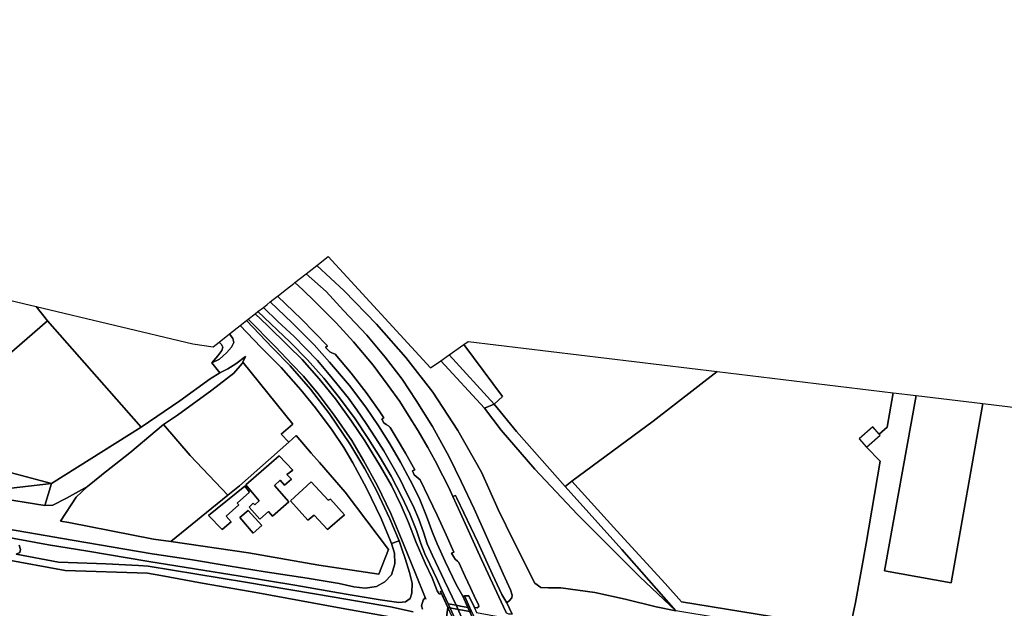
# Model space of a CAD drawing. Extents: x -26035517 to 31750492, y -9237385 to 8160032.
# Tile 132 of 256: x -10011076 to -9685588, y -3159604 to -2965128. Entities that reach past the tile are written whole.
import ezdxf

# ---------------------------------------------------------------- set-up
doc = ezdxf.new("R2010")
doc.units = 0
doc.layers.add('T-25', color=7, linetype='CONTINUOUS')

msp = doc.modelspace()

# ---------------------------------------------------------------- linework, layer by layer
at = {"layer": 'T-25', "color": 9}
for points in [[(-10310860, -3064554, 10771), (-10266238, -3082991, 11770), (-10145839, -3104253, 11677), (-10025242, -3125871, 11727), (-10021621, -3120762, 11727), (-10000509, -3118362, 12277), (-10002798, -3125610, 13173), (-10019257, -3122946, 13627), (-10023074, -3129188, 13627), (-10146391, -3107304, 13577), (-10266520, -3084566, 13670), (-10348343, -3055939, 13557), (-10475281, -2988308, 13047), (-10535565, -2975989, 13261), (-10611889, -2965128, 11677), (-10534057, -2969975, 11663), (-10474492, -2983979, 11041), (-10347200, -3049540, 11657), (-10316187, -3062354, 10723), (-10310860, -3064554, 10771)], [(-10310860, -3064554, 10771), (-10266238, -3082991, 11770), (-10145839, -3104253, 11677), (-10025242, -3125871, 11727), (-10021621, -3120762, 11727), (-10000509, -3118362, 12277), (-10002798, -3125610, 13173), (-10019257, -3122946, 13627), (-10023074, -3129188, 13627), (-10146391, -3107304, 13577), (-10266520, -3084566, 13670), (-10348343, -3055939, 13557), (-10475281, -2988308, 13047), (-10535565, -2975989, 13261), (-10611889, -2965128, 11677), (-10534057, -2969975, 11663), (-10474492, -2983979, 11041), (-10347200, -3049540, 11657), (-10316187, -3062354, 10723), (-10310860, -3064554, 10771)], [(-10092482, -3093979, 11553), (-10066691, -3076091, 11767), (-10067335, -3074533, 11767), (-10070994, -3069197, 13877), (-10071509, -3069555, 11753), (-10073257, -3067001, 11801), (-10048956, -3049652, 11493), (-10005596, -3059941, 11823), (-10001902, -3064668, 11693), (-10048992, -3105458, 12017), (-10092482, -3093979, 11553)], [(-9916367, -3049071, 15987), (-9909788, -3054933, 16150), (-9904072, -3061228, 16390), (-9896333, -3069398, 16637), (-9890215, -3076618, 16857), (-9884587, -3083916, 17020), (-9880018, -3090919, 17220), (-9874568, -3099546, 17307), (-9869137, -3109535, 17740), (-9865084, -3117727, 17887), (-9860867, -3126724, 18137), (-9856760, -3135906, 18287), (-9851199, -3148170, 18607), (-9848775, -3153456, 18580), (-9848233, -3155211, 18557), (-9848359, -3156193, 18593), (-9849141, -3157078, 18617), (-9850011, -3157809, 18740), (-9851690, -3155090, 18683), (-9854737, -3148398, 18610), (-9859626, -3137797, 18383), (-9866567, -3123209, 18163), (-9867007, -3122284, 18379), (-9867886, -3122662, 18100), (-9869267, -3119710, 18103), (-9871181, -3115819, 17947), (-9873727, -3110885, 17823), (-9876191, -3106425, 17707), (-9879316, -3100925, 17580), (-9882493, -3095873, 17447), (-9885454, -3091276, 17380), (-9889323, -3085951, 17190), (-9894193, -3079311, 16973), (-9900753, -3071526, 16797), (-9906475, -3065321, 16617), (-9913544, -3058250, 16353), (-9917484, -3054392, 16200), (-9920069, -3051976, 16120), (-9916367, -3049071, 15987)], [(-10310860, -3064554, 10771), (-10304339, -3063930, 10513), (-10292970, -3058433, 10607), (-10278681, -3055399, 10773), (-10269436, -3053779, 10687), (-10236923, -3060107, 10920), (-10207489, -3067483, 11183), (-10183252, -3074458, 11603), (-10155320, -3080738, 11770), (-10129285, -3085830, 11713), (-10111606, -3089492, 12097), (-10106604, -3090594, 11663), (-10092482, -3093979, 11553), (-10048992, -3105458, 12017), (-10000509, -3118362, 12277), (-10021621, -3120762, 11727), (-10025242, -3125871, 11727), (-10145839, -3104253, 11677), (-10266238, -3082991, 11770), (-10310860, -3064554, 10771)], [(-9928235, -3058385, 15833), (-9921014, -3065313, 15983), (-9913698, -3072589, 16200), (-9908630, -3078295, 16540), (-9902084, -3086027, 16670), (-9896648, -3093201, 17013), (-9892487, -3099352, 17143), (-9888667, -3105316, 17297), (-9885196, -3111342, 17413), (-9881946, -3117278, 17597), (-9879002, -3123093, 17750), (-9876541, -3129182, 17910), (-9874658, -3134548, 17960), (-9873096, -3138257, 18047), (-9870418, -3144114, 18373), (-9866843, -3151754, 18710), (-9864579, -3155639, 18770), (-9862985, -3159324, 18757), (-9865350, -3158892, 18752), (-9866825, -3158623, 18749), (-9870689, -3150582, 18553), (-9874577, -3142137, 18090), (-9876322, -3138325, 17933), (-9877537, -3134449, 17857), (-9879125, -3130174, 17807), (-9881031, -3125775, 17687), (-9883044, -3121642, 17580), (-9885305, -3117057, 17460), (-9887599, -3112924, 17320), (-9890693, -3107538, 17233), (-9893414, -3103265, 17117), (-9896547, -3098519, 17020), (-9899584, -3093998, 16790), (-9902381, -3090176, 16777), (-9906224, -3085430, 16623), (-9909334, -3081655, 16450), (-9912674, -3077705, 16380), (-9916575, -3073617, 16207), (-9920378, -3069831, 16100), (-9925707, -3064838, 15897), (-9930517, -3060176, 15707), (-9929314, -3059232, 15783), (-9928235, -3058385, 15833)], [(-9860701, -3159383, 18773), (-9862634, -3155507, 18720), (-9864047, -3155462, 18530), (-9864579, -3155639, 18770), (-9866843, -3151754, 18710), (-9870418, -3144114, 18373), (-9873096, -3138257, 18047), (-9874658, -3134548, 17960), (-9876541, -3129182, 17910), (-9879002, -3123093, 17750), (-9881946, -3117278, 17597), (-9885196, -3111342, 17413), (-9888667, -3105316, 17297), (-9892487, -3099352, 17143), (-9896648, -3093201, 17013), (-9902084, -3086027, 16670), (-9908630, -3078295, 16540), (-9913698, -3072589, 16200), (-9921014, -3065313, 15983), (-9928235, -3058385, 15833), (-9925825, -3056494, 15967), (-9917946, -3064031, 16160), (-9909322, -3072920, 16400), (-9910031, -3073470, 16443), (-9908596, -3074869, 16447), (-9907856, -3075183, 16443), (-9906799, -3075646, 16460), (-9901505, -3081895, 16630), (-9896549, -3088297, 16803), (-9892189, -3094382, 17070), (-9890660, -3096713, 17097), (-9891369, -3097102, 17100), (-9890664, -3098301, 17180), (-9889937, -3098839, 17150), (-9889154, -3099322, 17107), (-9888637, -3099844, 17160), (-9886595, -3103199, 17273), (-9883531, -3108340, 17417), (-9880456, -3113804, 17577), (-9881197, -3114210, 17587), (-9880631, -3115465, 17663), (-9880023, -3116074, 17583), (-9879354, -3116585, 17547), (-9878685, -3117163, 17620), (-9875974, -3122863, 17767), (-9873083, -3128827, 17923), (-9870108, -3135290, 18120), (-9867524, -3141090, 18243), (-9868308, -3141394, 18337), (-9867714, -3142535, 18353), (-9867102, -3143358, 18353), (-9866305, -3144024, 18383), (-9865887, -3144438, 18413), (-9863825, -3149045, 18470), (-9862004, -3152835, 18607), (-9860281, -3156726, 18633), (-9859384, -3158391, 18703), (-9859338, -3159053, 18703), (-9859792, -3159497, 18703), (-9860701, -3159383, 18773)], [(-9970954, -3099717, 12143), (-10001902, -3064668, 11693), (-10005596, -3059941, 11823), (-9953833, -3072224, 12097), (-9947105, -3073193, 12380), (-9945104, -3071623, 12333), (-9944375, -3072408, 12333), (-9943959, -3073365, 12180), (-9944199, -3074445, 12283), (-9945583, -3076150, 12367), (-9947611, -3078480, 12457), (-9944871, -3081850, 12702), (-9948105, -3083781, 12623), (-9958089, -3091056, 12250), (-9970954, -3099717, 12143)], [(-9873121, -3150126, 18567), (-9871455, -3153795, 18733), (-9872011, -3154040, 19647), (-9871577, -3154969, 18357), (-9872442, -3154809, 18237), (-9873045, -3153805, 18237), (-9874710, -3149495, 18517), (-9877091, -3144679, 18153), (-9879999, -3137818, 17820), (-9882558, -3131293, 17800), (-9884926, -3125610, 17627), (-9888210, -3119064, 17440), (-9891756, -3112707, 17287), (-9896995, -3104257, 17110), (-9901340, -3097788, 16897), (-9906659, -3090399, 16687), (-9912104, -3083744, 16513), (-9917644, -3077414, 16300), (-9922341, -3072901, 16027), (-9929115, -3066157, 15797), (-9933274, -3062339, 15787), (-9932306, -3061580, 15803), (-9921611, -3071663, 16197), (-9915886, -3077526, 16353), (-9910577, -3083600, 16523), (-9905343, -3090068, 16753), (-9900156, -3097007, 16947), (-9895873, -3103527, 17160), (-9891877, -3109811, 17290), (-9888326, -3115937, 17453), (-9884737, -3122797, 17633), (-9882096, -3128372, 17673), (-9879918, -3133921, 17903), (-9878447, -3138190, 18017), (-9877141, -3141602, 18160), (-9875463, -3144975, 18253), (-9873121, -3150126, 18567)], [(-9930517, -3060176, 15707), (-9925707, -3064838, 15897), (-9920378, -3069831, 16100), (-9916575, -3073617, 16207), (-9912674, -3077705, 16380), (-9909334, -3081655, 16450), (-9906224, -3085430, 16623), (-9902381, -3090176, 16777), (-9899584, -3093998, 16790), (-9896547, -3098519, 17020), (-9893414, -3103265, 17117), (-9890693, -3107538, 17233), (-9887599, -3112924, 17320), (-9885305, -3117057, 17460), (-9883044, -3121642, 17580), (-9881031, -3125775, 17687), (-9879125, -3130174, 17807), (-9877537, -3134449, 17857), (-9876322, -3138325, 17933), (-9874577, -3142137, 18090), (-9870689, -3150582, 18553), (-9866825, -3158623, 18749), (-9869436, -3158147, 18743), (-9871455, -3153795, 18733), (-9873121, -3150126, 18567), (-9875463, -3144975, 18253), (-9877141, -3141602, 18160), (-9878447, -3138190, 18017), (-9879918, -3133921, 17903), (-9882096, -3128372, 17673), (-9884737, -3122797, 17633), (-9888326, -3115937, 17453), (-9891877, -3109811, 17290), (-9895873, -3103527, 17160), (-9900156, -3097007, 16947), (-9905343, -3090068, 16753), (-9910577, -3083600, 16523), (-9915886, -3077526, 16353), (-9921611, -3071663, 16197), (-9932306, -3061580, 15803), (-9930517, -3060176, 15707)], [(-10000509, -3118362, 12277), (-10048992, -3105458, 12017), (-10001902, -3064668, 11693), (-9970954, -3099717, 12143), (-10000509, -3118362, 12277)], [(-9938155, -3066169, 14087), (-9936107, -3064562, 14020), (-9927460, -3073513, 13990), (-9921717, -3079490, 14160), (-9914969, -3087180, 14170), (-9908672, -3095298, 14170), (-9901967, -3105291, 14177), (-9897000, -3113574, 14177), (-9893006, -3120941, 14203), (-9888738, -3130030, 14213), (-9885674, -3137344, 14240), (-9888211, -3138216, 14237), (-9888592, -3137073, 14237), (-9891575, -3129909, 14240), (-9896435, -3119877, 14227), (-9900943, -3111499, 14253), (-9903949, -3106448, 14250), (-9907778, -3100785, 14323), (-9913306, -3093347, 14247), (-9918144, -3087401, 14157), (-9924638, -3080060, 14147), (-9931322, -3073325, 14083), (-9938155, -3066169, 14087)], [(-9941674, -3068931, 13903), (-9940618, -3070456, 13903), (-9940291, -3071809, 13840), (-9941046, -3073367, 13493), (-9942746, -3075242, 13200), (-9945012, -3077254, 12663), (-9947611, -3078480, 12457), (-9945583, -3076150, 12367), (-9944199, -3074445, 12283), (-9943959, -3073365, 12180), (-9944375, -3072408, 12333), (-9945104, -3071623, 12333), (-9941674, -3068931, 13903)], [(-9941674, -3068931, 13903), (-9940618, -3070456, 13903), (-9940291, -3071809, 13840), (-9941046, -3073367, 13493), (-9942746, -3075242, 13200), (-9945012, -3077254, 12663), (-9947611, -3078480, 12457), (-9945583, -3076150, 12367), (-9944199, -3074445, 12283), (-9943959, -3073365, 12180), (-9944375, -3072408, 12333), (-9945104, -3071623, 12333), (-9941674, -3068931, 13903)], [(-9869100, -3075898, 13907), (-9864224, -3072484, 13887), (-9851447, -3089676, 13887), (-9854210, -3092171, 13903), (-9869100, -3075898, 13907)], [(-9864224, -3072484, 13887), (-9862804, -3071492, 13750), (-9780460, -3081408, 13987), (-9801696, -3097783, 13893), (-9828498, -3117579, 13887), (-9830706, -3119316, 14043), (-9846867, -3101217, 13983), (-9854210, -3092171, 13903), (-9851447, -3089676, 13887), (-9864224, -3072484, 13887)], [(-9970954, -3099717, 12143), (-9958089, -3091056, 12250), (-9948105, -3083781, 12623), (-9944871, -3081850, 12702), (-9942257, -3080441, 13030), (-9939578, -3078886, 13547), (-9936448, -3076370, 13900), (-9937316, -3078266, 14090), (-9937512, -3078693, 14133), (-9940324, -3081883, 14183), (-9947599, -3087543, 14030), (-9958867, -3095757, 14157), (-9963487, -3098889, 13897), (-9974660, -3108269, 14090), (-9983893, -3115496, 14031), (-9983983, -3115567, 14030), (-9988637, -3119334, 14093), (-9995548, -3123239, 13827), (-10000099, -3125553, 13460), (-10002798, -3125610, 13173), (-10000509, -3118362, 12277), (-9970954, -3099717, 12143)], [(-9970954, -3099717, 12143), (-9958089, -3091056, 12250), (-9948105, -3083781, 12623), (-9944871, -3081850, 12702), (-9942257, -3080441, 13030), (-9939578, -3078886, 13547), (-9936448, -3076370, 13900), (-9937316, -3078266, 14090), (-9937512, -3078693, 14133), (-9940324, -3081883, 14183), (-9947599, -3087543, 14030), (-9958867, -3095757, 14157), (-9963487, -3098889, 13897), (-9974660, -3108269, 14090), (-9983893, -3115496, 14031), (-9983983, -3115567, 14030), (-9988637, -3119334, 14093), (-9995548, -3123239, 13827), (-10000099, -3125553, 13460), (-10002798, -3125610, 13173), (-10000509, -3118362, 12277), (-9970954, -3099717, 12143)], [(-9942261, -3122242, 14421), (-9954668, -3109127, 14167), (-9963487, -3098889, 13897), (-9958867, -3095757, 14157), (-9947599, -3087543, 14030), (-9940324, -3081883, 14183), (-9937512, -3078693, 14133), (-9937316, -3078266, 14090), (-9920731, -3098810, 14350), (-9924694, -3102077, 14373), (-9922153, -3104727, 14373), (-9938460, -3119158, 14437), (-9942261, -3122242, 14421)], [(-9857446, -3093472, 13578), (-9871889, -3077843, 13447), (-9869100, -3075898, 13907), (-9854210, -3092171, 13903), (-9857446, -3093472, 13578)], [(-9857446, -3093472, 13578), (-9871889, -3077843, 13447), (-9869100, -3075898, 13907), (-9854210, -3092171, 13903), (-9857446, -3093472, 13578)], [(-9780460, -3081408, 13987), (-9722344, -3088406, 13800), (-9724362, -3099719, 13767), (-9726957, -3102110, 13743), (-9729047, -3099677, 16697), (-9733553, -3103660, 16707), (-9731118, -3106387, 13723), (-9726661, -3110944, 13813), (-9731285, -3138175, 13797), (-9734813, -3157700, 13673), (-9736698, -3166508, 13660), (-9757799, -3163112, 13763), (-9792289, -3157431, 13767), (-9797718, -3151434, 13713), (-9813687, -3134017, 14153), (-9828498, -3117579, 13887), (-9801696, -3097783, 13893), (-9780460, -3081408, 13987)], [(-9692683, -3091978, 19033), (-9703167, -3151216, 18937), (-9725170, -3147236, 18910), (-9714701, -3089327, 18903), (-9692683, -3091978, 19033)], [(-9794189, -3160444, 13703), (-9806035, -3149164, 13443), (-9826628, -3128603, 13547), (-9840750, -3113677, 13457), (-9851875, -3100744, 13350), (-9857446, -3093472, 13578), (-9854210, -3092171, 13903), (-9846867, -3101217, 13983), (-9830706, -3119316, 14043), (-9812076, -3140198, 13893), (-9794189, -3160444, 13703)], [(-9794189, -3160444, 13703), (-9806035, -3149164, 13443), (-9826628, -3128603, 13547), (-9840750, -3113677, 13457), (-9851875, -3100744, 13350), (-9857446, -3093472, 13578), (-9854210, -3092171, 13903), (-9846867, -3101217, 13983), (-9830706, -3119316, 14043), (-9812076, -3140198, 13893), (-9794189, -3160444, 13703)], [(-9963487, -3098889, 13897), (-9954668, -3109127, 14167), (-9942261, -3122242, 14421), (-9961138, -3137558, 14344), (-9966797, -3136750, 14303), (-9994868, -3131271, 14190), (-9997572, -3130775, 14093), (-9992352, -3122874, 14040), (-9988637, -3119334, 14093), (-9983983, -3115567, 14030), (-9983893, -3115496, 14031), (-9974660, -3108269, 14090), (-9963487, -3098889, 13897)], [(-9911995, -3111422, 14197), (-9903439, -3121184, 14287), (-9889166, -3140132, 14583), (-9892314, -3148275, 14500), (-9912157, -3145309, 14323), (-9935443, -3141228, 14530), (-9961138, -3137558, 14344), (-9942261, -3122242, 14421), (-9938460, -3119158, 14437), (-9922153, -3104727, 14373), (-9919655, -3102516, 14303), (-9914689, -3108352, 14247), (-9911995, -3111422, 14197)], [(-9936292, -3118801, 17053), (-9925259, -3109221, 16840), (-9920837, -3113946, 16840), (-9922747, -3115399, 16977), (-9921264, -3116947, 15967), (-9923513, -3118934, 15973), (-9925002, -3117319, 15767), (-9926827, -3119046, 17093), (-9922088, -3124442, 17097), (-9927539, -3129168, 16960), (-9928805, -3127597, 16303), (-9931679, -3130184, 16177), (-9935254, -3126185, 16183), (-9933849, -3124844, 16183), (-9933341, -3125385, 16253), (-9931896, -3124086, 16230), (-9936292, -3118801, 17053)], [(-9936292, -3118801, 17053), (-9931896, -3124086, 16230), (-9933341, -3125385, 16253), (-9933849, -3124844, 16183), (-9935254, -3126185, 16183), (-9931679, -3130184, 16177), (-9928805, -3127597, 16303), (-9927539, -3129168, 16960), (-9922088, -3124442, 17097), (-9926827, -3119046, 17093), (-9925002, -3117319, 15767), (-9923513, -3118934, 15973), (-9921264, -3116947, 15967), (-9922747, -3115399, 16977), (-9920837, -3113946, 16840), (-9925259, -3109221, 16840), (-9936292, -3118801, 17053)], [(-9914697, -3117826, 16633), (-9909099, -3123870, 16590), (-9908367, -3123550, 17830), (-9903737, -3128746, 17830), (-9909297, -3133514, 17830), (-9913754, -3128837, 16770), (-9915780, -3130496, 16667), (-9921534, -3124089, 16667), (-9914697, -3117826, 16633)], [(-9914697, -3117826, 16633), (-9921534, -3124089, 16667), (-9915780, -3130496, 16667), (-9913754, -3128837, 16770), (-9909297, -3133514, 17830), (-9903737, -3128746, 17830), (-9908367, -3123550, 17830), (-9909099, -3123870, 16590), (-9914697, -3117826, 16633)], [(-9794189, -3160444, 13703), (-9812076, -3140198, 13893), (-9830706, -3119316, 14043), (-9828498, -3117579, 13887), (-9813687, -3134017, 14153), (-9797718, -3151434, 13713), (-9792289, -3157431, 13767), (-9757799, -3163112, 13763), (-9736698, -3166508, 13660), (-9737244, -3169641, 13511), (-9737349, -3169623, 13510), (-9766814, -3164943, 13703), (-9794189, -3160444, 13703)], [(-9936646, -3119249, 16170), (-9948629, -3128938, 15847), (-9944107, -3133612, 15950), (-9941145, -3131008, 16017), (-9942865, -3129143, 16103), (-9938598, -3125452, 16220), (-9939225, -3124825, 16217), (-9935065, -3121196, 16173), (-9936646, -3119249, 16170)], [(-9936646, -3119249, 16170), (-9935065, -3121196, 16173), (-9939225, -3124825, 16217), (-9938598, -3125452, 16220), (-9942865, -3129143, 16103), (-9941145, -3131008, 16017), (-9944107, -3133612, 15950), (-9948629, -3128938, 15847), (-9936646, -3119249, 16170)], [(-9848294, -3161567, 18670), (-9849397, -3161506, 18753), (-9850072, -3161172, 18753), (-9850419, -3160722, 18753), (-9851927, -3157512, 18763), (-9858373, -3143434, 18623), (-9865444, -3127974, 18277), (-9867886, -3122662, 18100), (-9867007, -3122284, 18379), (-9866567, -3123209, 18163), (-9859626, -3137797, 18383), (-9854737, -3148398, 18610), (-9851690, -3155090, 18683), (-9850011, -3157809, 18740), (-9848294, -3161567, 18670)], [(-9935558, -3127265, 16247), (-9931013, -3132281, 16247), (-9933950, -3134774, 15973), (-9938328, -3129602, 15973), (-9935558, -3127265, 16247)], [(-9935558, -3127265, 16247), (-9938328, -3129602, 15973), (-9933950, -3134774, 15973), (-9931013, -3132281, 16247), (-9935558, -3127265, 16247)], [(-9864047, -3155462, 18530), (-9862267, -3159479, 19747), (-9853790, -3177910, 20137), (-9845331, -3196295, 20053), (-9837127, -3214190, 19793), (-9835173, -3218142, 18683), (-9835703, -3218427, 19763), (-9837685, -3214140, 18783), (-9840026, -3213701, 18800), (-9841517, -3213422, 18810), (-9844291, -3212902, 18830), (-9842504, -3216417, 18843), (-9843048, -3216744, 19780), (-9844888, -3212841, 19760), (-9857868, -3184638, 20200), (-9870118, -3158096, 19733), (-9872011, -3154040, 19647), (-9871455, -3153795, 18733), (-9869436, -3158147, 18743), (-9866825, -3158623, 18749), (-9865350, -3158892, 18752), (-9862985, -3159324, 18757), (-9864579, -3155639, 18770), (-9864047, -3155462, 18530)], [(-9864579, -3155639, 18770), (-9864047, -3155462, 18530), (-9861700, -3160728, 17868), (-9869571, -3159331, 17829), (-9871577, -3154969, 18357), (-9872011, -3154040, 19647), (-9871455, -3153795, 18733), (-9869436, -3158147, 18743), (-9866825, -3158623, 18749), (-9865350, -3158892, 18752), (-9862985, -3159324, 18757), (-9864579, -3155639, 18770)], [(-9872011, -3154040, 19647), (-9871455, -3153795, 18733), (-9869436, -3158147, 18743), (-9862397, -3173559, 20057), (-9853385, -3192980, 20193), (-9844291, -3212902, 18830), (-9842504, -3216417, 18843), (-9843048, -3216744, 19780), (-9844888, -3212841, 19760), (-9857868, -3184638, 20200), (-9870118, -3158096, 19733), (-9872011, -3154040, 19647)], [(-9840500, -3170349, 13111), (-9843795, -3169643, 13146), (-9850304, -3168406, 13118), (-9862030, -3166346, 12991), (-9870321, -3164965, 13094), (-9869571, -3159331, 17829), (-9861700, -3160728, 17868), (-9864047, -3155462, 18530), (-9862634, -3155507, 18720), (-9860701, -3159383, 18773), (-9860636, -3159712, 18687), (-9860101, -3161024, 16985), (-9847472, -3163308, 16995), (-9846600, -3163485, 16288), (-9844823, -3165463, 15391), (-9844564, -3165751, 15260), (-9843533, -3167077, 14624), (-9842667, -3168012, 14927), (-9840500, -3170349, 13111)], [(-9840500, -3170349, 13111), (-9843795, -3169643, 13146), (-9850304, -3168406, 13118), (-9862030, -3166346, 12991), (-9870321, -3164965, 13094), (-9869571, -3159331, 17829), (-9861700, -3160728, 17868), (-9864047, -3155462, 18530), (-9862634, -3155507, 18720), (-9860701, -3159383, 18773), (-9860636, -3159712, 18687), (-9860101, -3161024, 16985), (-9847472, -3163308, 16995), (-9846600, -3163485, 16288), (-9844823, -3165463, 15391), (-9844564, -3165751, 15260), (-9843533, -3167077, 14624), (-9842667, -3168012, 14927), (-9840500, -3170349, 13111)], [(-9837685, -3214140, 18783), (-9862985, -3159324, 18757), (-9864579, -3155639, 18770), (-9864047, -3155462, 18530), (-9862267, -3159479, 19747), (-9853790, -3177910, 20137), (-9845331, -3196295, 20053), (-9837127, -3214190, 19793), (-9835173, -3218142, 18683), (-9835703, -3218427, 19763), (-9837685, -3214140, 18783)], [(-9841517, -3213422, 18810), (-9844291, -3212902, 18830), (-9853385, -3192980, 20193), (-9862397, -3173559, 20057), (-9869436, -3158147, 18743), (-9866825, -3158623, 18749), (-9860309, -3173194, 19097), (-9852953, -3189181, 19187), (-9846643, -3202869, 19087), (-9841517, -3213422, 18810)], [(-9841517, -3213422, 18810), (-9846643, -3202869, 19087), (-9852953, -3189181, 19187), (-9860309, -3173194, 19097), (-9866825, -3158623, 18749), (-9865350, -3158892, 18752), (-9862985, -3159324, 18757), (-9837685, -3214140, 18783), (-9840026, -3213701, 18800), (-9841517, -3213422, 18810)]]:
    msp.add_polyline3d(points, close=True, dxfattribs=at)
for points in [[(-9848294, -3161567, 18670), (-9850011, -3157809, 18740), (-9849141, -3157078, 18617), (-9848359, -3156193, 18593), (-9848233, -3155211, 18557), (-9848775, -3153456, 18580), (-9851199, -3148170, 18607), (-9856760, -3135906, 18287), (-9860867, -3126724, 18137), (-9865084, -3117727, 17887), (-9869137, -3109535, 17740), (-9874568, -3099546, 17307), (-9880018, -3090919, 17220), (-9884587, -3083916, 17020), (-9890215, -3076618, 16857), (-9896333, -3069398, 16637), (-9904072, -3061228, 16390), (-9909788, -3054933, 16150), (-9916367, -3049071, 15987), (-9914441, -3047560, 14743), (-9912882, -3046337, 13590), (-9903856, -3054710, 13613), (-9893152, -3065704, 13577), (-9883442, -3076738, 13520), (-9874537, -3088154, 13523), (-9866278, -3100838, 13667), (-9858435, -3114611, 13537), (-9852888, -3126940, 13670), (-9847696, -3137567, 13727), (-9840810, -3151257, 14043), (-9838797, -3152681, 14100), (-9836302, -3152799, 14100), (-9832189, -3152833, 13933), (-9820950, -3154379, 13517), (-9810873, -3156595, 13507), (-9800716, -3159067, 13520), (-9794189, -3160444, 13703)], [(-9848294, -3161567, 18670), (-9850011, -3157809, 18740), (-9849141, -3157078, 18617), (-9848359, -3156193, 18593), (-9848233, -3155211, 18557), (-9848775, -3153456, 18580), (-9851199, -3148170, 18607), (-9856760, -3135906, 18287), (-9860867, -3126724, 18137), (-9865084, -3117727, 17887), (-9869137, -3109535, 17740), (-9874568, -3099546, 17307), (-9880018, -3090919, 17220), (-9884587, -3083916, 17020), (-9890215, -3076618, 16857), (-9896333, -3069398, 16637), (-9904072, -3061228, 16390), (-9909788, -3054933, 16150), (-9916367, -3049071, 15987), (-9914441, -3047560, 14743), (-9912882, -3046337, 13590), (-9903856, -3054710, 13613), (-9893152, -3065704, 13577), (-9883442, -3076738, 13520), (-9874537, -3088154, 13523), (-9866278, -3100838, 13667), (-9858435, -3114611, 13537), (-9852888, -3126940, 13670), (-9847696, -3137567, 13727), (-9840810, -3151257, 14043), (-9838797, -3152681, 14100), (-9836302, -3152799, 14100), (-9832189, -3152833, 13933), (-9820950, -3154379, 13517), (-9810873, -3156595, 13507), (-9800716, -3159067, 13520), (-9794189, -3160444, 13703)], [(-9794189, -3160444, 13703), (-9800716, -3159067, 13520), (-9810873, -3156595, 13507), (-9820950, -3154379, 13517), (-9832189, -3152833, 13933), (-9836302, -3152799, 14100), (-9838797, -3152681, 14100), (-9840810, -3151257, 14043), (-9847696, -3137567, 13727), (-9852888, -3126940, 13670), (-9858435, -3114611, 13537), (-9866278, -3100838, 13667), (-9874537, -3088154, 13523), (-9883442, -3076738, 13520), (-9893152, -3065704, 13577), (-9903856, -3054710, 13613), (-9912882, -3046337, 13590), (-9909109, -3043376, 13493), (-9875258, -3080191, 13500), (-9871889, -3077843, 13447), (-9857446, -3093472, 13578), (-9851875, -3100744, 13350), (-9840750, -3113677, 13457), (-9826628, -3128603, 13547), (-9806035, -3149164, 13443), (-9794189, -3160444, 13703)], [(-9860636, -3159712, 18687), (-9860701, -3159383, 18773), (-9859792, -3159497, 18703), (-9859338, -3159053, 18703), (-9859384, -3158391, 18703), (-9860281, -3156726, 18633), (-9862004, -3152835, 18607), (-9863825, -3149045, 18470), (-9865887, -3144438, 18413), (-9866305, -3144024, 18383), (-9867102, -3143358, 18353), (-9867714, -3142535, 18353), (-9868308, -3141394, 18337), (-9867524, -3141090, 18243), (-9870108, -3135290, 18120), (-9873083, -3128827, 17923), (-9875974, -3122863, 17767), (-9878685, -3117163, 17620), (-9879354, -3116585, 17547), (-9880023, -3116074, 17583), (-9880631, -3115465, 17663), (-9881197, -3114210, 17587), (-9880456, -3113804, 17577), (-9883531, -3108340, 17417), (-9886595, -3103199, 17273), (-9888637, -3099844, 17160), (-9889154, -3099322, 17107), (-9889937, -3098839, 17150), (-9890664, -3098301, 17180), (-9891369, -3097102, 17100), (-9890660, -3096713, 17097), (-9892189, -3094382, 17070), (-9896549, -3088297, 16803), (-9901505, -3081895, 16630), (-9906799, -3075646, 16460), (-9907856, -3075183, 16443), (-9908596, -3074869, 16447), (-9910031, -3073470, 16443), (-9909322, -3072920, 16400), (-9917946, -3064031, 16160), (-9925825, -3056494, 15967), (-9925485, -3056227, 15960), (-9922912, -3054207, 16000), (-9920476, -3052296, 16117), (-9920069, -3051976, 16120), (-9917484, -3054392, 16200), (-9913544, -3058250, 16353), (-9906475, -3065321, 16617), (-9900753, -3071526, 16797), (-9894193, -3079311, 16973), (-9889323, -3085951, 17190), (-9885454, -3091276, 17380), (-9882493, -3095873, 17447), (-9879316, -3100925, 17580), (-9876191, -3106425, 17707), (-9873727, -3110885, 17823), (-9871181, -3115819, 17947), (-9869267, -3119710, 18103), (-9867886, -3122662, 18100), (-9865444, -3127974, 18277), (-9858373, -3143434, 18623), (-9851927, -3157512, 18763), (-9850419, -3160722, 18753)], [(-9848294, -3161567, 18670), (-9849397, -3161506, 18753), (-9850072, -3161172, 18753), (-9850419, -3160722, 18753), (-9851927, -3157512, 18763), (-9858373, -3143434, 18623), (-9865444, -3127974, 18277), (-9867886, -3122662, 18100), (-9869267, -3119710, 18103), (-9871181, -3115819, 17947), (-9873727, -3110885, 17823), (-9876191, -3106425, 17707), (-9879316, -3100925, 17580), (-9882493, -3095873, 17447), (-9885454, -3091276, 17380), (-9889323, -3085951, 17190), (-9894193, -3079311, 16973), (-9900753, -3071526, 16797), (-9906475, -3065321, 16617), (-9913544, -3058250, 16353), (-9917484, -3054392, 16200), (-9920069, -3051976, 16120)], [(-9864579, -3155639, 18770), (-9866843, -3151754, 18710), (-9870418, -3144114, 18373), (-9873096, -3138257, 18047), (-9874658, -3134548, 17960), (-9876541, -3129182, 17910), (-9879002, -3123093, 17750), (-9881946, -3117278, 17597), (-9885196, -3111342, 17413), (-9888667, -3105316, 17297), (-9892487, -3099352, 17143), (-9896648, -3093201, 17013), (-9902084, -3086027, 16670), (-9908630, -3078295, 16540), (-9913698, -3072589, 16200), (-9921014, -3065313, 15983), (-9928235, -3058385, 15833)], [(-9925825, -3056494, 15967), (-9917946, -3064031, 16160), (-9909322, -3072920, 16400), (-9910031, -3073470, 16443), (-9908596, -3074869, 16447), (-9907856, -3075183, 16443), (-9906799, -3075646, 16460), (-9901505, -3081895, 16630), (-9896549, -3088297, 16803), (-9892189, -3094382, 17070), (-9890660, -3096713, 17097), (-9891369, -3097102, 17100), (-9890664, -3098301, 17180), (-9889937, -3098839, 17150), (-9889154, -3099322, 17107), (-9888637, -3099844, 17160), (-9886595, -3103199, 17273), (-9883531, -3108340, 17417), (-9880456, -3113804, 17577), (-9881197, -3114210, 17587), (-9880631, -3115465, 17663), (-9880023, -3116074, 17583), (-9879354, -3116585, 17547), (-9878685, -3117163, 17620), (-9875974, -3122863, 17767), (-9873083, -3128827, 17923), (-9870108, -3135290, 18120), (-9867524, -3141090, 18243), (-9868308, -3141394, 18337), (-9867714, -3142535, 18353), (-9867102, -3143358, 18353), (-9866305, -3144024, 18383), (-9865887, -3144438, 18413), (-9863825, -3149045, 18470), (-9862004, -3152835, 18607), (-9860281, -3156726, 18633), (-9859384, -3158391, 18703), (-9859338, -3159053, 18703), (-9859792, -3159497, 18703), (-9860701, -3159383, 18773)], [(-9877935, -3159856, 14463), (-9878234, -3158744, 14463), (-9877738, -3156937, 14473), (-9877035, -3156000, 14503), (-9880198, -3148066, 15540), (-9884037, -3138610, 15500), (-9888348, -3128242, 15403), (-9892901, -3118907, 15120), (-9897370, -3110822, 14990), (-9901332, -3104189, 14967), (-9907070, -3095772, 14687), (-9912417, -3088736, 14550), (-9917205, -3082946, 14533), (-9917477, -3082639, 14193), (-9920876, -3079151, 14137), (-9926669, -3073079, 14070), (-9935513, -3064096, 14050), (-9933274, -3062339, 15787), (-9929115, -3066157, 15797), (-9922341, -3072901, 16027), (-9917644, -3077414, 16300), (-9912104, -3083744, 16513), (-9906659, -3090399, 16687), (-9901340, -3097788, 16897), (-9896995, -3104257, 17110), (-9891756, -3112707, 17287), (-9888210, -3119064, 17440), (-9884926, -3125610, 17627), (-9882558, -3131293, 17800), (-9879999, -3137818, 17820), (-9877091, -3144679, 18153), (-9874710, -3149495, 18517), (-9873045, -3153805, 18237), (-9872442, -3154809, 18237), (-9871577, -3154969, 18357), (-9869571, -3159331, 17829), (-9870321, -3164965, 13094)], [(-9877935, -3159856, 14463), (-9878234, -3158744, 14463), (-9877738, -3156937, 14473), (-9877035, -3156000, 14503), (-9880198, -3148066, 15540), (-9884037, -3138610, 15500), (-9888348, -3128242, 15403), (-9892901, -3118907, 15120), (-9897370, -3110822, 14990), (-9901332, -3104189, 14967), (-9907070, -3095772, 14687), (-9912417, -3088736, 14550), (-9917205, -3082946, 14533), (-9917205, -3082946, 14533), (-9917477, -3082639, 14193), (-9920876, -3079151, 14137), (-9926669, -3073079, 14070), (-9935513, -3064096, 14050), (-9933274, -3062339, 15787), (-9929115, -3066157, 15797), (-9922341, -3072901, 16027), (-9917644, -3077414, 16300), (-9912104, -3083744, 16513), (-9906659, -3090399, 16687), (-9901340, -3097788, 16897), (-9896995, -3104257, 17110), (-9891756, -3112707, 17287), (-9888210, -3119064, 17440), (-9884926, -3125610, 17627), (-9882558, -3131293, 17800), (-9879999, -3137818, 17820), (-9877091, -3144679, 18153), (-9874710, -3149495, 18517), (-9873045, -3153805, 18237), (-9872442, -3154809, 18237), (-9871577, -3154969, 18357), (-9869571, -3159331, 17829), (-9870321, -3164965, 13094)], [(-9932306, -3061580, 15803), (-9921611, -3071663, 16197), (-9915886, -3077526, 16353), (-9910577, -3083600, 16523), (-9905343, -3090068, 16753), (-9900156, -3097007, 16947), (-9895873, -3103527, 17160), (-9891877, -3109811, 17290), (-9888326, -3115937, 17453), (-9884737, -3122797, 17633), (-9882096, -3128372, 17673), (-9879918, -3133921, 17903), (-9878447, -3138190, 18017), (-9877141, -3141602, 18160), (-9875463, -3144975, 18253), (-9873121, -3150126, 18567)], [(-9866825, -3158623, 18749), (-9870689, -3150582, 18553), (-9874577, -3142137, 18090), (-9876322, -3138325, 17933), (-9877537, -3134449, 17857), (-9879125, -3130174, 17807), (-9881031, -3125775, 17687), (-9883044, -3121642, 17580), (-9885305, -3117057, 17460), (-9887599, -3112924, 17320), (-9890693, -3107538, 17233), (-9893414, -3103265, 17117), (-9896547, -3098519, 17020), (-9899584, -3093998, 16790), (-9902381, -3090176, 16777), (-9906224, -3085430, 16623), (-9909334, -3081655, 16450), (-9912674, -3077705, 16380), (-9916575, -3073617, 16207), (-9920378, -3069831, 16100), (-9925707, -3064838, 15897), (-9930517, -3060176, 15707)], [(-10024352, -3134440, 13687), (-10001590, -3138626, 13710), (-9988513, -3140781, 13823), (-9968390, -3144125, 13720), (-9938236, -3149007, 13870), (-9920094, -3151987, 14053), (-9903134, -3154951, 14063), (-9891894, -3156826, 14063), (-9885735, -3157668, 14153), (-9883484, -3157464, 14153), (-9882046, -3156412, 14153), (-9881431, -3154558, 14153), (-9881304, -3151296, 14167), (-9882256, -3147817, 14167), (-9883662, -3143190, 14167), (-9884765, -3139987, 14207), (-9885674, -3137344, 14240), (-9888738, -3130030, 14213), (-9893006, -3120941, 14203), (-9897000, -3113574, 14177), (-9901967, -3105291, 14177), (-9908672, -3095298, 14170), (-9914969, -3087180, 14170), (-9921717, -3079490, 14160), (-9927460, -3073513, 13990), (-9936107, -3064562, 14020), (-9935513, -3064096, 14050), (-9926669, -3073079, 14070), (-9920876, -3079151, 14137), (-9917477, -3082639, 14193), (-9917205, -3082946, 14533), (-9912417, -3088736, 14550), (-9907070, -3095772, 14687), (-9901332, -3104189, 14967), (-9897370, -3110822, 14990), (-9892901, -3118907, 15120), (-9888348, -3128242, 15403), (-9884037, -3138610, 15500), (-9880198, -3148066, 15540), (-9877035, -3156000, 14503), (-9877738, -3156937, 14473), (-9878234, -3158744, 14463), (-9877935, -3159856, 14463)], [(-9968390, -3144125, 13720), (-9938236, -3149007, 13870), (-9920094, -3151987, 14053), (-9903134, -3154951, 14063), (-9891894, -3156826, 14063), (-9885735, -3157668, 14153), (-9883484, -3157464, 14153), (-9882046, -3156412, 14153), (-9881431, -3154558, 14153), (-9881304, -3151296, 14167), (-9882256, -3147817, 14167), (-9883662, -3143190, 14167), (-9884765, -3139987, 14207), (-9885674, -3137344, 14240), (-9888738, -3130030, 14213), (-9893006, -3120941, 14203), (-9897000, -3113574, 14177), (-9901967, -3105291, 14177), (-9908672, -3095298, 14170), (-9914969, -3087180, 14170), (-9921717, -3079490, 14160), (-9927460, -3073513, 13990), (-9936107, -3064562, 14020)], [(-10019257, -3122946, 13627), (-10002798, -3125610, 13173), (-10000099, -3125553, 13460), (-9995548, -3123239, 13827), (-9988637, -3119334, 14093), (-9992352, -3122874, 14040), (-9997572, -3130775, 14093), (-9994868, -3131271, 14190), (-9994868, -3131271, 14190), (-9966797, -3136750, 14303), (-9961138, -3137558, 14344), (-9935443, -3141228, 14530), (-9912157, -3145309, 14323), (-9892314, -3148275, 14500), (-9889166, -3140132, 14583), (-9903439, -3121184, 14287), (-9911995, -3111422, 14197), (-9914689, -3108352, 14247), (-9919655, -3102516, 14303), (-9922153, -3104727, 14373), (-9924694, -3102077, 14373), (-9920731, -3098810, 14350), (-9937316, -3078266, 14090), (-9936448, -3076370, 13900), (-9939578, -3078886, 13547), (-9942257, -3080441, 13030), (-9944871, -3081850, 12702), (-9947611, -3078480, 12457), (-9945012, -3077254, 12663), (-9942746, -3075242, 13200), (-9941046, -3073367, 13493), (-9940291, -3071809, 13840), (-9940618, -3070456, 13903), (-9941674, -3068931, 13903), (-9938155, -3066169, 14087), (-9931322, -3073325, 14083), (-9924638, -3080060, 14147), (-9918144, -3087401, 14157), (-9913306, -3093347, 14247), (-9907778, -3100785, 14323), (-9903949, -3106448, 14250), (-9900943, -3111499, 14253), (-9896435, -3119877, 14227), (-9891575, -3129909, 14240), (-9888592, -3137073, 14237), (-9888211, -3138216, 14237), (-9887147, -3141403, 14183), (-9887030, -3144952, 14247), (-9888192, -3148575, 14267), (-9890412, -3150914, 14250), (-9893149, -3152390, 14100), (-9896840, -3152981, 14137), (-9900670, -3152521, 14070), (-9905444, -3151400, 14167), (-9916054, -3149684, 14103), (-9929946, -3147520, 13990), (-9942209, -3145524, 14030), (-9954642, -3143517, 13967), (-9967255, -3141652, 13887), (-9993729, -3137141, 13777), (-10021331, -3132378, 13727)], [(-9967255, -3141652, 13887), (-9954642, -3143517, 13967), (-9942209, -3145524, 14030), (-9929946, -3147520, 13990), (-9916054, -3149684, 14103), (-9905444, -3151400, 14167), (-9900670, -3152521, 14070), (-9896840, -3152981, 14137), (-9893149, -3152390, 14100), (-9890412, -3150914, 14250), (-9888192, -3148575, 14267), (-9887030, -3144952, 14247), (-9887147, -3141403, 14183), (-9888211, -3138216, 14237), (-9888592, -3137073, 14237), (-9891575, -3129909, 14240), (-9896435, -3119877, 14227), (-9900943, -3111499, 14253), (-9903949, -3106448, 14250), (-9907778, -3100785, 14323), (-9913306, -3093347, 14247), (-9918144, -3087401, 14157), (-9924638, -3080060, 14147), (-9931322, -3073325, 14083), (-9938155, -3066169, 14087)], [(-9864224, -3072484, 13887), (-9851447, -3089676, 13887), (-9854210, -3092171, 13903), (-9857446, -3093472, 13578)], [(-10330340, -3078873, 13700), (-10299453, -3084351, 13740), (-10271531, -3089327, 13870), (-10253010, -3092454, 13797), (-10221985, -3098456, 13667), (-10184455, -3105208, 13710), (-10155553, -3110705, 13747), (-10129760, -3115360, 13710), (-10101978, -3120473, 13623), (-10073010, -3125876, 13713), (-10050723, -3129797, 13593), (-10024352, -3134440, 13687), (-10001590, -3138626, 13710), (-9988513, -3140781, 13823), (-9968390, -3144125, 13720)], [(-9967255, -3141652, 13887), (-9993729, -3137141, 13777), (-10021331, -3132378, 13727), (-10023340, -3132034, 13727), (-10051028, -3127290, 13727), (-10076285, -3122491, 13663), (-10103253, -3117323, 13707), (-10140577, -3110591, 13657), (-10176188, -3104149, 13753), (-10209448, -3098010, 13760), (-10273076, -3086237, 13770), (-10293592, -3082568, 13773), (-10329717, -3076001, 13770)], [(-9947611, -3078480, 12457), (-9944871, -3081850, 12702)], [(-9968860, -3147987, 13050), (-9996043, -3147167, 12940), (-10036979, -3139673, 12967), (-10066805, -3134238, 12880), (-10104819, -3127370, 12960), (-10143145, -3120417, 12923), (-10184915, -3112750, 13000), (-10225263, -3105339, 12977), (-10264235, -3098275, 12953), (-10275522, -3096340, 12903), (-10297774, -3089779, 12897), (-10331210, -3083663, 12933)], [(-9917205, -3082946, 14533), (-9912417, -3088736, 14550), (-9907070, -3095772, 14687), (-9901332, -3104189, 14967), (-9897370, -3110822, 14990), (-9892901, -3118907, 15120), (-9888348, -3128242, 15403), (-9884037, -3138610, 15500), (-9880198, -3148066, 15540), (-9877035, -3156000, 14503), (-9876788, -3156620, 15503)], [(-9645170, -3202125, 13423), (-9689192, -3194053, 13427), (-9725163, -3187585, 13427), (-9725061, -3186886, 13427), (-9723793, -3177145, 13620), (-9722827, -3172039, 13593), (-9737244, -3169641, 13511), (-9736698, -3166508, 13660), (-9736698, -3166508, 13660), (-9734813, -3157700, 13673), (-9731285, -3138175, 13797), (-9726661, -3110944, 13813), (-9731118, -3106387, 13723), (-9726670, -3102444, 16670), (-9726957, -3102110, 13743), (-9724362, -3099719, 13767), (-9722344, -3088406, 13800), (-9714701, -3089327, 18903), (-9725170, -3147236, 18910), (-9703167, -3151216, 18937), (-9692683, -3091978, 19033), (-9669148, -3094812, 13747)], [(-9911995, -3111422, 14197), (-9914689, -3108352, 14247)], [(-10000509, -3118362, 12277), (-10002798, -3125610, 13173)], [(-9867886, -3122662, 18100), (-9867007, -3122284, 18379), (-9866567, -3123209, 18163), (-9859626, -3137797, 18383), (-9854737, -3148398, 18610), (-9851690, -3155090, 18683), (-9850011, -3157809, 18740)], [(-10021331, -3132378, 13727), (-9993729, -3137141, 13777), (-9967255, -3141652, 13887), (-9954642, -3143517, 13967), (-9942209, -3145524, 14030), (-9929946, -3147520, 13990), (-9916054, -3149684, 14103), (-9905444, -3151400, 14167), (-9900670, -3152521, 14070), (-9896840, -3152981, 14137), (-9893149, -3152390, 14100), (-9890412, -3150914, 14250), (-9888192, -3148575, 14267), (-9887030, -3144952, 14247), (-9887147, -3141403, 14183), (-9888211, -3138216, 14237), (-9885674, -3137344, 14240), (-9884765, -3139987, 14207), (-9883662, -3143190, 14167), (-9882256, -3147817, 14167), (-9881304, -3151296, 14167), (-9881431, -3154558, 14153), (-9882046, -3156412, 14153), (-9883484, -3157464, 14153), (-9885735, -3157668, 14153), (-9891894, -3156826, 14063), (-9903134, -3154951, 14063), (-9920094, -3151987, 14053), (-9938236, -3149007, 13870), (-9968390, -3144125, 13720), (-9988513, -3140781, 13823), (-10001590, -3138626, 13710), (-10024352, -3134440, 13687)], [(-9885674, -3137344, 14240), (-9888211, -3138216, 14237)], [(-10036979, -3139673, 12967), (-9996043, -3147167, 12940), (-9968860, -3147987, 13050), (-9964424, -3148763, 13043), (-9950722, -3151252, 13013), (-9932361, -3154501, 13067), (-9904769, -3159539, 13103), (-9882540, -3163514, 13123)], [(-9882540, -3163514, 13123), (-9904769, -3159539, 13103), (-9932361, -3154501, 13067), (-9950722, -3151252, 13013), (-9964424, -3148763, 13043), (-9968860, -3147987, 13050), (-9996043, -3147167, 12940), (-10036979, -3139673, 12967)], [(-9882540, -3163514, 13123), (-9904769, -3159539, 13103), (-9932361, -3154501, 13067), (-9950722, -3151252, 13013), (-9964424, -3148763, 13043), (-9968860, -3147987, 13050), (-9996043, -3147167, 12940), (-10036979, -3139673, 12967)], [(-9880965, -3160723, 14220), (-9888495, -3159167, 14083), (-9907111, -3155918, 14033), (-9936452, -3150959, 13937), (-9968595, -3145655, 13707), (-9971758, -3145472, 13693), (-9982598, -3144926, 13753), (-9995105, -3144440, 13690), (-9998209, -3144353, 13657), (-10012268, -3141744, 13590), (-10011061, -3141195, 13663), (-10010762, -3140153, 13663), (-10011260, -3138740, 13743)], [(-10011260, -3138740, 13743), (-10010762, -3140153, 13663), (-10011061, -3141195, 13663), (-10012268, -3141744, 13590), (-9998209, -3144353, 13657), (-9995105, -3144440, 13690), (-9982598, -3144926, 13753), (-9971758, -3145472, 13693), (-9968595, -3145655, 13707), (-9936452, -3150959, 13937), (-9907111, -3155918, 14033), (-9888495, -3159167, 14083), (-9880965, -3160723, 14220)], [(-10011260, -3138740, 13743), (-10010762, -3140153, 13663), (-10011061, -3141195, 13663), (-10012268, -3141744, 13590), (-9998209, -3144353, 13657), (-9995105, -3144440, 13690), (-9982598, -3144926, 13753), (-9971758, -3145472, 13693), (-9968595, -3145655, 13707), (-9936452, -3150959, 13937), (-9907111, -3155918, 14033), (-9888495, -3159167, 14083), (-9880965, -3160723, 14220)], [(-9877936, -3164348, 13120), (-9882540, -3163514, 13123), (-9904769, -3159539, 13103), (-9932361, -3154501, 13067), (-9950722, -3151252, 13013), (-9964424, -3148763, 13043), (-9968860, -3147987, 13050)], [(-9871455, -3153795, 18733), (-9873121, -3150126, 18567)], [(-9844291, -3212902, 18830), (-9842504, -3216417, 18843), (-9843048, -3216744, 19780), (-9844888, -3212841, 19760), (-9857868, -3184638, 20200), (-9870118, -3158096, 19733), (-9872011, -3154040, 19647), (-9871455, -3153795, 18733), (-9869436, -3158147, 18743), (-9862397, -3173559, 20057), (-9853385, -3192980, 20193), (-9844291, -3212902, 18830)], [(-9864047, -3155462, 18530), (-9862267, -3159479, 19747), (-9853790, -3177910, 20137), (-9845331, -3196295, 20053), (-9837127, -3214190, 19793), (-9835173, -3218142, 18683), (-9835703, -3218427, 19763), (-9837685, -3214140, 18783), (-9862985, -3159324, 18757), (-9864579, -3155639, 18770), (-9864047, -3155462, 18530)], [(-9863142, -3167076, 13348), (-9870563, -3165658, 13336), (-9870321, -3164965, 13094), (-9869571, -3159331, 17829)], [(-9866825, -3158623, 18749), (-9860309, -3173194, 19097), (-9852953, -3189181, 19187), (-9846643, -3202869, 19087), (-9841517, -3213422, 18810)]]:
    msp.add_polyline3d(points, dxfattribs=at)

doc.saveas('drawing.dxf')
